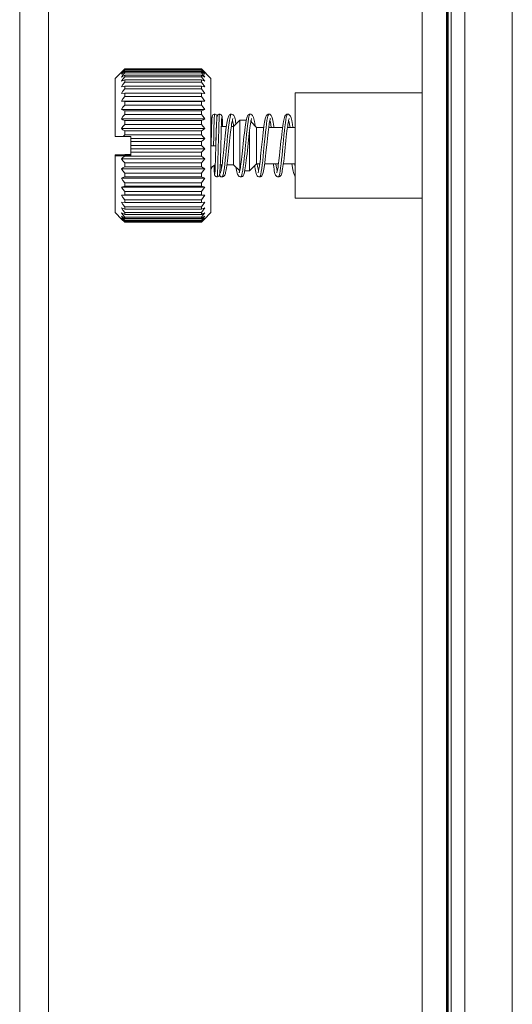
# Model space of a CAD drawing. Header units: millimetres. Extents: x 3925 to 5043, y -86 to 778.
# Tile 39 of 256: x 4232.56 to 4238.99, y 621.04 to 633.89. Entities that reach past the tile are written whole.
import ezdxf

# ---------------------------------------------------------------- set-up
doc = ezdxf.new("R2010")
doc.units = ezdxf.units.MM
doc.header["$LTSCALE"] = 46.255
for name, color, linetype in [('H30K-FOG-FILDXF_CONTINUOUS_LINE', 7, 'CONTINUOUS'), ('H30K-SPONGE-DXF_CONTINUOUS_LINE', 7, 'CONTINUOUS'), ('H30K-TOP-COVDXF_CONTINUOUS_LINE', 7, 'CONTINUOUS'), ('SW3DPS-52-39DXF_CONTINUOUS_LINE', 7, 'CONTINUOUS')]:
    doc.layers.add(name, color=color, linetype=linetype)

msp = doc.modelspace()

# ---------------------------------------------------------------- linework, layer by layer
at = {"layer": 'H30K-FOG-FILDXF_CONTINUOUS_LINE', "color": 7, "linetype": 'Continuous', "lineweight": 0}
for p, q in [((4232.9396, 638.875), (4232.9396, 558.75)), ((4232.5646, 638.5), (4232.5646, 559.125)), ((4237.8146, 638.5), (4237.8146, 558.375))]:
    msp.add_line(p, q, dxfattribs=at)
at = {"layer": 'H30K-SPONGE-DXF_CONTINUOUS_LINE', "color": 7, "linetype": 'Continuous', "lineweight": 0}
for p, q in [((4238.1321, 637.8279), (4238.1321, 559.6855)), ((4238.1396, 637.8279), (4238.1396, 559.6855)), ((4238.1521, 637.8279), (4238.1521, 559.6855)), ((4238.1321, 559.8293), (4238.1321, 637.7957))]:
    msp.add_line(p, q, dxfattribs=at)
at = {"layer": 'H30K-TOP-COVDXF_CONTINUOUS_LINE', "color": 7, "linetype": 'Continuous', "lineweight": 0}
for p, q in [((4238.1896, 560.25), (4238.1896, 634.25)), ((4238.3677, 634.25), (4238.3677, 560.25)), ((4238.9881, 634.25), (4238.9881, 560.25))]:
    msp.add_line(p, q, dxfattribs=at)
at = {"layer": 'SW3DPS-52-39DXF_CONTINUOUS_LINE', "color": 7, "linetype": 'Continuous', "lineweight": 0}
for p, q in [((4233.809, 633.125), (4233.934, 633.25)), ((4234.934, 633.25), (4233.934, 633.25)), ((4233.934, 633.25), (4233.934, 633.2494)), ((4234.934, 633.2494), (4233.934, 633.2494)), ((4234.934, 633.2426), (4233.934, 633.2426)), ((4233.934, 633.2426), (4233.934, 633.2347)), ((4234.934, 633.2347), (4233.934, 633.2347)), ((4234.934, 633.216), (4233.934, 633.216)), ((4233.934, 633.216), (4233.934, 633.2009)), ((4234.934, 633.2009), (4233.934, 633.2009)), ((4235.059, 633.125), (4234.934, 633.25)), ((4234.934, 633.25), (4234.934, 633.2494)), ((4234.9566, 633.2259), (4234.934, 633.2494)), ((4234.934, 633.2426), (4234.934, 633.2347)), ((4234.934, 633.216), (4234.934, 633.2009)), ((4234.9782, 633.2029), (4234.9566, 633.2259)), ((4233.809, 632.3693), (4233.809, 633.125)), ((4233.8898, 633.0899), (4233.934, 633.1073)), ((4234.934, 633.1706), (4233.934, 633.1706)), ((4233.934, 633.1706), (4233.934, 633.1486)), ((4234.934, 633.1486), (4233.934, 633.1486)), ((4234.934, 633.1073), (4233.934, 633.1073)), ((4233.934, 633.1073), (4233.934, 633.0788)), ((4234.934, 633.0788), (4233.934, 633.0788)), ((4234.934, 633.1706), (4234.934, 633.1486)), ((4234.934, 633.1073), (4234.9782, 633.0899)), ((4234.934, 633.1073), (4234.934, 633.0788)), ((4235.059, 633.125), (4235.059, 631.375)), ((4233.8898, 633.0183), (4233.934, 633.0273)), ((4233.8898, 632.9317), (4233.934, 632.9322)), ((4234.934, 633.0273), (4233.934, 633.0273)), ((4233.934, 633.0273), (4233.934, 632.9928)), ((4234.934, 632.9928), (4233.934, 632.9928)), ((4234.934, 632.9322), (4233.934, 632.9322)), ((4233.934, 632.9322), (4233.934, 632.8924)), ((4234.934, 633.0273), (4234.9782, 633.0183)), ((4234.934, 633.0273), (4234.934, 632.9928)), ((4234.934, 632.9322), (4234.9782, 632.9317)), ((4234.934, 632.9322), (4234.934, 632.8924)), ((4237.8146, 632.9375), (4236.1576, 632.9375)), ((4236.1576, 631.5625), (4236.1576, 632.9375)), ((4233.8898, 632.8318), (4234.9782, 632.8318)), ((4233.8898, 632.8318), (4233.934, 632.8238)), ((4234.934, 632.8924), (4233.934, 632.8924)), ((4234.934, 632.8238), (4233.934, 632.8238)), ((4233.934, 632.8238), (4233.934, 632.7795)), ((4234.934, 632.8238), (4234.9782, 632.8318)), ((4234.934, 632.8238), (4234.934, 632.7795)), ((4233.8898, 632.7206), (4234.9782, 632.7206)), ((4233.8898, 632.7206), (4233.934, 632.7042)), ((4234.934, 632.7795), (4233.934, 632.7795)), ((4234.934, 632.7042), (4233.934, 632.7042)), ((4233.934, 632.7042), (4233.934, 632.6563)), ((4234.934, 632.7042), (4234.9782, 632.7206)), ((4234.934, 632.7042), (4234.934, 632.6563)), ((4233.8898, 632.6002), (4234.9782, 632.6002)), ((4234.934, 632.6563), (4233.934, 632.6563)), ((4234.934, 632.5758), (4233.934, 632.5758)), ((4233.934, 632.5758), (4233.934, 632.5252)), ((4234.934, 632.5758), (4234.934, 632.5252)), ((4235.0684, 632.5512), (4235.0666, 632.5042)), ((4235.0693, 632.5699), (4235.0684, 632.5512)), ((4235.1299, 632.4984), (4235.1311, 632.5299)), ((4235.1311, 632.5299), (4235.1322, 632.5566)), ((4235.1323, 632.556), (4235.1311, 632.5261)), ((4235.1322, 632.5566), (4235.133, 632.5718)), ((4235.1331, 632.5727), (4235.1323, 632.556)), ((4235.1344, 632.5959), (4235.135, 632.6042)), ((4235.1347, 632.6006), (4235.1352, 632.6061)), ((4235.135, 632.6047), (4235.1352, 632.6061)), ((4235.1358, 632.6133), (4235.1352, 632.6061)), ((4235.1945, 632.524), (4235.1957, 632.5525)), ((4235.1957, 632.5525), (4235.1965, 632.5688)), ((4235.2077, 632.5743), (4235.2069, 632.5893)), ((4235.2085, 632.5567), (4235.2077, 632.5743)), ((4235.2094, 632.5361), (4235.2085, 632.5567)), ((4235.2108, 632.5), (4235.2094, 632.5361)), ((4235.3538, 632.5), (4235.434, 632.5802)), ((4235.434, 632.5802), (4235.5176, 632.5802)), ((4235.434, 631.9198), (4235.434, 632.5802)), ((4235.5417, 632.5589), (4235.5479, 632.5977)), ((4235.6527, 632.4881), (4235.5785, 632.5624)), ((4233.8898, 632.473), (4234.9782, 632.473)), ((4234.934, 632.5252), (4233.934, 632.5252)), ((4234.934, 632.441), (4233.934, 632.441)), ((4233.934, 632.441), (4233.934, 632.3887)), ((4234.934, 632.441), (4234.934, 632.3887)), ((4235.0646, 632.444), (4235.0595, 632.266)), ((4235.0666, 632.5042), (4235.0646, 632.444)), ((4235.0955, 632.4319), (4235.0978, 632.5095)), ((4235.1283, 632.4475), (4235.1233, 632.2699)), ((4235.1261, 632.3773), (4235.1282, 632.4493)), ((4235.1282, 632.4493), (4235.1299, 632.4984)), ((4235.1311, 632.5261), (4235.1283, 632.4475)), ((4235.1592, 632.4322), (4235.1612, 632.5)), ((4235.1898, 632.3799), (4235.1916, 632.439)), ((4235.1916, 632.439), (4235.1933, 632.4905)), ((4235.1933, 632.4905), (4235.1945, 632.524)), ((4235.1936, 632.5), (4235.26, 632.5)), ((4235.3238, 632.5), (4235.3538, 632.5)), ((4235.3249, 632.5079), (4235.326, 632.5)), ((4235.3505, 632.524), (4235.3545, 632.5001)), ((4235.3538, 632), (4235.3538, 632.5)), ((4235.5607, 632.4392), (4235.5607, 631.9198)), ((4235.6527, 632.4881), (4235.7478, 632.4881)), ((4235.6527, 632.0119), (4235.6527, 632.4881)), ((4235.8115, 632.4881), (4235.8143, 632.5078)), ((4235.8115, 632.4881), (4235.9925, 632.4881)), ((4235.8143, 632.5078), (4235.817, 632.4881)), ((4236.0562, 632.4881), (4236.0589, 632.5078)), ((4236.0562, 632.4881), (4236.1576, 632.4881)), ((4236.0589, 632.5078), (4236.0617, 632.4881)), ((4233.9148, 632.3684), (4233.809, 632.3693)), ((4233.934, 632.3887), (4233.9148, 632.3684)), ((4234.0153, 632.3684), (4233.9148, 632.3684)), ((4234.934, 632.3887), (4233.934, 632.3887)), ((4234.0153, 632.3684), (4234.0153, 632.1142)), ((4234.0153, 632.3415), (4234.9782, 632.3415)), ((4234.934, 632.3026), (4234.0153, 632.3026)), ((4234.934, 632.3026), (4234.934, 632.2495)), ((4235.1229, 632.2612), (4235.1261, 632.3773)), ((4235.1865, 632.2591), (4235.1898, 632.3799)), ((4234.934, 632.2495), (4234.0153, 632.2495)), ((4234.0153, 632.2082), (4234.9782, 632.2082)), ((4234.934, 632.1631), (4234.0153, 632.1631)), ((4234.943, 632.2412), (4234.934, 632.2495)), ((4234.934, 632.1631), (4234.934, 632.1104)), ((4235.0595, 632.266), (4235.0592, 632.2529)), ((4235.0998, 632.2464), (4235.0818, 632.2464)), ((4235.1149, 632.2465), (4235.0998, 632.2464)), ((4235.1223, 632.2307), (4235.1191, 632.117)), ((4235.1233, 632.2699), (4235.1223, 632.2307)), ((4235.1225, 632.2467), (4235.1229, 632.2612)), ((4235.1497, 632.0612), (4235.1528, 632.1823)), ((4235.1808, 632.056), (4235.186, 632.2404)), ((4235.186, 632.2404), (4235.1865, 632.2591)), ((4233.934, 632.1318), (4233.809, 632.1307)), ((4233.809, 632.1249), (4233.809, 632.1307)), ((4233.809, 632.1249), (4234.0153, 632.1243)), ((4233.809, 632.1212), (4233.809, 632.1249)), ((4234.0153, 632.1218), (4233.809, 632.1212)), ((4233.809, 631.375), (4233.809, 632.1212)), ((4233.809, 632.1154), (4233.934, 632.1142)), ((4233.8898, 632.0757), (4234.9782, 632.0757)), ((4234.0153, 632.1318), (4233.934, 632.1318)), ((4234.0153, 632.1142), (4233.934, 632.1142)), ((4233.934, 632.1142), (4233.934, 632.1104)), ((4234.934, 632.1104), (4233.934, 632.1104)), ((4234.934, 632.0253), (4233.934, 632.0253)), ((4233.934, 632.0253), (4233.934, 631.9739)), ((4234.934, 632.0253), (4234.934, 631.9739)), ((4235.1171, 632.0503), (4235.1154, 631.9976)), ((4235.1191, 632.117), (4235.1171, 632.0503)), ((4235.1479, 632), (4235.1497, 632.0612)), ((4235.1778, 631.9694), (4235.1808, 632.056)), ((4235.9407, 632.0221), (4235.9366, 631.9922)), ((4233.8898, 631.9466), (4234.9782, 631.9466)), ((4234.934, 631.9739), (4233.934, 631.9739)), ((4234.934, 631.8919), (4233.934, 631.8919)), ((4233.934, 631.8919), (4233.934, 631.8428)), ((4234.934, 631.8919), (4234.934, 631.8428)), ((4235.1002, 631.9515), (4235.1011, 631.932)), ((4235.1011, 631.932), (4235.1019, 631.9155)), ((4235.1135, 631.9508), (4235.1127, 631.9333)), ((4235.1144, 631.9712), (4235.1135, 631.9508)), ((4235.1154, 631.9976), (4235.1144, 631.9712)), ((4235.1759, 631.9272), (4235.1769, 631.9467)), ((4235.1769, 631.9467), (4235.1778, 631.9694)), ((4235.179, 632), (4235.2037, 632)), ((4235.2268, 631.9174), (4235.233, 631.9592)), ((4235.2674, 632), (4235.3538, 632)), ((4235.3538, 632), (4235.434, 631.9198)), ((4235.4674, 631.8942), (4235.4736, 631.9307)), ((4235.4992, 631.9198), (4235.5607, 631.9198)), ((4235.6527, 632.0119), (4235.5607, 631.9198)), ((4235.6527, 632.0119), (4235.6947, 632.0119)), ((4235.6919, 631.9922), (4235.6892, 632.0119)), ((4235.7583, 632.0119), (4235.9393, 632.0119)), ((4235.9366, 631.9922), (4235.9339, 632.0119)), ((4236.003, 632.0119), (4236.1576, 632.0119)), ((4233.8898, 631.8234), (4234.9782, 631.8234)), ((4234.934, 631.8428), (4233.934, 631.8428)), ((4234.934, 631.7654), (4233.934, 631.7654)), ((4233.934, 631.7654), (4233.934, 631.7197)), ((4234.934, 631.7654), (4234.934, 631.7197)), ((4235.1991, 631.8406), (4235.2026, 631.8404)), ((4233.934, 631.7197), (4233.8898, 631.7085)), ((4233.8898, 631.7085), (4234.9782, 631.7085)), ((4234.934, 631.7197), (4233.934, 631.7197)), ((4234.934, 631.6484), (4233.934, 631.6484)), ((4233.934, 631.6484), (4233.934, 631.6069)), ((4234.9782, 631.7085), (4234.934, 631.7197)), ((4234.934, 631.6484), (4234.934, 631.6069)), ((4233.934, 631.6069), (4233.8898, 631.6042)), ((4233.8898, 631.6042), (4234.9782, 631.6042)), ((4233.934, 631.5065), (4233.8898, 631.5124)), ((4234.934, 631.6069), (4233.934, 631.6069)), ((4234.934, 631.5431), (4233.934, 631.5431)), ((4233.934, 631.5431), (4233.934, 631.5065)), ((4234.934, 631.5065), (4233.934, 631.5065)), ((4234.9782, 631.6042), (4234.934, 631.6069)), ((4234.934, 631.5431), (4234.934, 631.5065)), ((4234.9782, 631.5124), (4234.934, 631.5065)), ((4237.8146, 631.5625), (4236.1576, 631.5625)), ((4233.809, 631.375), (4233.8984, 631.2856)), ((4233.934, 631.4207), (4233.8898, 631.435)), ((4234.934, 631.4515), (4233.934, 631.4515)), ((4233.934, 631.4515), (4233.934, 631.4207)), ((4234.934, 631.4207), (4233.934, 631.4207)), ((4234.934, 631.3755), (4233.934, 631.3755)), ((4233.934, 631.3755), (4233.934, 631.351)), ((4234.934, 631.4515), (4234.934, 631.4207)), ((4234.9782, 631.435), (4234.934, 631.4207)), ((4234.934, 631.3755), (4234.934, 631.351)), ((4235.059, 631.375), (4234.9696, 631.2856)), ((4233.8898, 631.2943), (4233.8985, 631.2857)), ((4233.934, 631.2506), (4233.8984, 631.2856)), ((4234.934, 631.351), (4233.934, 631.351)), ((4234.934, 631.3165), (4233.934, 631.3165)), ((4233.934, 631.3165), (4233.934, 631.2988)), ((4234.934, 631.2988), (4233.934, 631.2988)), ((4234.934, 631.2757), (4233.934, 631.2757)), ((4233.934, 631.2757), (4233.934, 631.2651)), ((4234.934, 631.2651), (4233.934, 631.2651)), ((4234.934, 631.2538), (4233.934, 631.2538)), ((4233.934, 631.2538), (4233.934, 631.2506)), ((4234.934, 631.2506), (4233.934, 631.2506)), ((4234.934, 631.3165), (4234.934, 631.2988)), ((4234.9696, 631.2856), (4234.934, 631.2506)), ((4234.934, 631.2757), (4234.934, 631.2651)), ((4234.934, 631.2538), (4234.934, 631.2506)), ((4234.9695, 631.2857), (4234.9782, 631.2943))]:
    msp.add_line(p, q, dxfattribs=at)
for points in [[(4233.934, 633.2494), (4233.9114, 633.2259), (4233.8898, 633.2029)], [(4233.8898, 633.2029), (4233.9114, 633.2225), (4233.934, 633.2426)], [(4233.934, 633.2347), (4233.9114, 633.2087), (4233.8898, 633.1831)], [(4233.8898, 633.1831), (4233.9114, 633.1994), (4233.934, 633.216)], [(4233.934, 633.2009), (4233.9114, 633.1728), (4233.8898, 633.1453)], [(4234.934, 633.2426), (4234.9566, 633.2225), (4234.9782, 633.2029)], [(4234.9782, 633.1831), (4234.9566, 633.2086), (4234.934, 633.2347)], [(4234.934, 633.216), (4234.9566, 633.1994), (4234.9782, 633.1831)], [(4234.9782, 633.1453), (4234.9566, 633.1728), (4234.934, 633.2009)], [(4233.8898, 633.1453), (4233.9114, 633.1578), (4233.934, 633.1706)], [(4233.934, 633.1486), (4233.9114, 633.1189), (4233.8898, 633.0899)], [(4233.934, 633.0788), (4233.9114, 633.0482), (4233.8898, 633.0183)], [(4234.934, 633.1706), (4234.9566, 633.1578), (4234.9782, 633.1453)], [(4234.9782, 633.0899), (4234.9566, 633.1189), (4234.934, 633.1486)], [(4234.9782, 633.0183), (4234.9566, 633.0482), (4234.934, 633.0788)], [(4233.934, 632.9928), (4233.9114, 632.9619), (4233.8898, 632.9317)], [(4234.9782, 632.9317), (4234.9566, 632.9619), (4234.934, 632.9928)], [(4233.934, 632.8924), (4233.9114, 632.8618), (4233.8898, 632.8318)], [(4234.9782, 632.8318), (4234.9566, 632.8618), (4234.934, 632.8924)], [(4233.934, 632.7795), (4233.9114, 632.7497), (4233.8898, 632.7206)], [(4234.9782, 632.7206), (4234.9566, 632.7497), (4234.934, 632.7795)], [(4235.1068, 632.6596), (4235.0997, 632.6588), (4235.0909, 632.6554), (4235.084, 632.6501), (4235.0796, 632.6446), (4235.077, 632.6398), (4235.0756, 632.6359), (4235.0747, 632.6327), (4235.0741, 632.63), (4235.0737, 632.6272), (4235.0733, 632.6243), (4235.0729, 632.6212), (4235.0725, 632.6176), (4235.0721, 632.6137), (4235.0717, 632.6092), (4235.0713, 632.6042), (4235.0709, 632.5986), (4235.0705, 632.5924), (4235.0701, 632.5856), (4235.0693, 632.5699)], [(4235.0978, 632.5095), (4235.0987, 632.5363), (4235.1003, 632.5787), (4235.1019, 632.6129), (4235.1035, 632.6382), (4235.1051, 632.6539), (4235.1068, 632.6596)], [(4235.1386, 632.6334), (4235.138, 632.6356), (4235.1366, 632.6396), (4235.134, 632.6445), (4235.1297, 632.65), (4235.1227, 632.6554), (4235.1138, 632.6588), (4235.1068, 632.6596)], [(4235.1704, 632.6596), (4235.1632, 632.6588), (4235.1543, 632.6552), (4235.1474, 632.6498), (4235.1431, 632.6443), (4235.1406, 632.6395), (4235.1392, 632.6356)], [(4235.1612, 632.5), (4235.1624, 632.5367), (4235.164, 632.579), (4235.1656, 632.6132), (4235.1672, 632.6384), (4235.1688, 632.654), (4235.1704, 632.6596)], [(4235.2069, 632.5893), (4235.2065, 632.5959), (4235.2061, 632.6018), (4235.2057, 632.6072), (4235.2053, 632.612), (4235.2049, 632.6164), (4235.2045, 632.6202), (4235.2041, 632.6236), (4235.2036, 632.6266), (4235.2032, 632.6295), (4235.2026, 632.6324), (4235.2017, 632.6355), (4235.2003, 632.6396), (4235.1977, 632.6444), (4235.1934, 632.65), (4235.1864, 632.6553), (4235.1775, 632.6588), (4235.1704, 632.6596)], [(4235.3249, 632.6596), (4235.3155, 632.6583), (4235.3046, 632.6533), (4235.2959, 632.6454), (4235.2898, 632.6363), (4235.2853, 632.6265), (4235.2813, 632.6152), (4235.2776, 632.6016), (4235.2739, 632.5851), (4235.2701, 632.5655), (4235.2662, 632.5427), (4235.2623, 632.5167)], [(4235.3009, 632.584), (4235.307, 632.6172), (4235.3132, 632.6412), (4235.3193, 632.6554), (4235.3249, 632.6596)], [(4235.3852, 632.5314), (4235.3844, 632.537), (4235.3804, 632.5617), (4235.3764, 632.5827), (4235.3726, 632.5998), (4235.3689, 632.6135), (4235.3651, 632.6249), (4235.3608, 632.6348), (4235.355, 632.644), (4235.3467, 632.6523), (4235.3357, 632.6579), (4235.3249, 632.6596)], [(4235.5696, 632.6596), (4235.56, 632.6583), (4235.549, 632.6531), (4235.5404, 632.6452), (4235.5343, 632.6361), (4235.5293, 632.625), (4235.5249, 632.6113), (4235.5206, 632.5947)], [(4235.5479, 632.5977), (4235.5541, 632.6276), (4235.5603, 632.6479), (4235.5664, 632.6583), (4235.5696, 632.6596)], [(4235.6334, 632.5074), (4235.6332, 632.5089), (4235.629, 632.5379), (4235.6249, 632.5628), (4235.6209, 632.5838), (4235.617, 632.601), (4235.6133, 632.6147), (4235.6094, 632.6259), (4235.6051, 632.6355), (4235.5993, 632.6445), (4235.5909, 632.6526), (4235.5802, 632.658), (4235.5696, 632.6596)], [(4235.8143, 632.6596), (4235.8046, 632.6583), (4235.7936, 632.653), (4235.7849, 632.645), (4235.779, 632.636), (4235.7744, 632.6258), (4235.7701, 632.6133), (4235.766, 632.5976), (4235.7619, 632.5785), (4235.7577, 632.5555), (4235.7534, 632.5284), (4235.749, 632.497)], [(4235.7889, 632.576), (4235.7951, 632.6109), (4235.8012, 632.6369), (4235.8074, 632.6533), (4235.8135, 632.6595)], [(4235.8807, 632.4881), (4235.8791, 632.5001), (4235.8748, 632.5308), (4235.8705, 632.5573), (4235.8664, 632.5796), (4235.8623, 632.5982), (4235.8584, 632.6133), (4235.8543, 632.6254), (4235.8498, 632.6355), (4235.8441, 632.6444), (4235.8358, 632.6525), (4235.825, 632.658), (4235.8143, 632.6596)], [(4236.0589, 632.6596), (4236.0494, 632.6583), (4236.0384, 632.6531), (4236.0297, 632.6451), (4236.0237, 632.6361), (4236.0193, 632.6266), (4236.0155, 632.6154), (4236.0116, 632.6014), (4236.0076, 632.5838), (4236.0036, 632.5624), (4235.9994, 632.5369), (4235.995, 632.5073)], [(4236.0353, 632.5861), (4236.0414, 632.619), (4236.0476, 632.6425), (4236.0538, 632.6561), (4236.0589, 632.6596)], [(4236.1254, 632.4881), (4236.125, 632.4911), (4236.1205, 632.5237), (4236.1161, 632.5517), (4236.1119, 632.5754), (4236.1077, 632.5953), (4236.1035, 632.6116), (4236.0992, 632.6248), (4236.0944, 632.6356), (4236.0887, 632.6445), (4236.0804, 632.6525), (4236.0696, 632.658), (4236.0589, 632.6596)], [(4233.934, 632.6563), (4233.9114, 632.6279), (4233.8898, 632.6002)], [(4233.8898, 632.6002), (4233.9114, 632.5881), (4233.934, 632.5758)], [(4234.9782, 632.6002), (4234.9566, 632.6279), (4234.934, 632.6563)], [(4234.934, 632.5758), (4234.9566, 632.5881), (4234.9782, 632.6002)], [(4235.133, 632.5718), (4235.1337, 632.5849), (4235.134, 632.5906), (4235.1347, 632.599)], [(4235.1343, 632.5933), (4235.1339, 632.587), (4235.1331, 632.5727)], [(4235.1392, 632.6356), (4235.1383, 632.6324), (4235.1378, 632.6296), (4235.1373, 632.6268), (4235.1369, 632.6239), (4235.1365, 632.6207), (4235.1361, 632.6172), (4235.1358, 632.6133)], [(4235.1965, 632.5688), (4235.1972, 632.5828), (4235.1976, 632.5889), (4235.198, 632.5945), (4235.1983, 632.5995), (4235.1987, 632.604), (4235.199, 632.6078), (4235.1993, 632.6111), (4235.1996, 632.6139), (4235.1999, 632.616), (4235.2001, 632.6174), (4235.2001, 632.6175)], [(4235.2886, 632.4942), (4235.2947, 632.5427), (4235.3009, 632.584)], [(4235.3215, 632.4831), (4235.3249, 632.5083), (4235.3282, 632.5305), (4235.3315, 632.5498), (4235.3345, 632.5663), (4235.3374, 632.5801), (4235.3401, 632.591), (4235.3425, 632.599), (4235.3444, 632.6041), (4235.3445, 632.6045)], [(4235.3372, 632.5788), (4235.3376, 632.5777), (4235.3441, 632.555), (4235.3505, 632.524)], [(4235.5206, 632.5947), (4235.5164, 632.5745), (4235.5122, 632.5505), (4235.5078, 632.5223), (4235.5033, 632.4896), (4235.4986, 632.4525), (4235.4938, 632.4116), (4235.4889, 632.3674), (4235.484, 632.321)], [(4235.5045, 632.2094), (4235.5169, 632.3389), (4235.5231, 632.401), (4235.5293, 632.4593), (4235.5355, 632.5122), (4235.5417, 632.5589)], [(4235.5659, 632.4812), (4235.5698, 632.5094), (4235.5735, 632.5339), (4235.577, 632.5549)], [(4235.577, 632.5549), (4235.5804, 632.5723), (4235.5836, 632.5863), (4235.5865, 632.5968), (4235.5888, 632.6035), (4235.5891, 632.6041)], [(4235.5819, 632.5788), (4235.582, 632.5787), (4235.5885, 632.5562), (4235.5895, 632.5514)], [(4235.7766, 632.4829), (4235.7828, 632.533), (4235.7889, 632.576)], [(4235.8143, 632.5078), (4235.8155, 632.5167), (4235.8192, 632.54), (4235.8226, 632.5598), (4235.8259, 632.5761), (4235.829, 632.589), (4235.8317, 632.5985), (4235.8337, 632.604), (4235.8339, 632.6045)], [(4235.8265, 632.5787), (4235.827, 632.5778), (4235.8334, 632.5551), (4235.8398, 632.5243), (4235.8458, 632.4881)], [(4236.0167, 632.4414), (4236.0229, 632.4964), (4236.0291, 632.545), (4236.0353, 632.5861)], [(4236.0589, 632.5078), (4236.0612, 632.5235), (4236.0647, 632.545), (4236.068, 632.5632), (4236.0711, 632.5783), (4236.074, 632.5903), (4236.0765, 632.5989), (4236.0784, 632.604), (4236.0786, 632.6045)], [(4236.0712, 632.5789), (4236.0715, 632.5783), (4236.0779, 632.5558), (4236.0844, 632.5247), (4236.0905, 632.4881)], [(4233.934, 632.5252), (4233.9114, 632.4988), (4233.8898, 632.473)], [(4233.8898, 632.473), (4233.9114, 632.4572), (4233.934, 632.441)], [(4234.9782, 632.473), (4234.9566, 632.4988), (4234.934, 632.5252)], [(4234.934, 632.441), (4234.9566, 632.4572), (4234.9782, 632.473)], [(4235.0908, 632.2464), (4235.0939, 632.3724), (4235.0955, 632.4319)], [(4235.1528, 632.1823), (4235.1576, 632.3726), (4235.1592, 632.4322)], [(4235.2623, 632.5167), (4235.2583, 632.4875), (4235.2542, 632.4548), (4235.2499, 632.4185), (4235.2455, 632.3785), (4235.2408, 632.3349), (4235.2265, 632.197)], [(4235.233, 631.9592), (4235.2391, 632.0082), (4235.2453, 632.0634), (4235.2515, 632.1232), (4235.2576, 632.1863), (4235.2638, 632.2511), (4235.27, 632.316), (4235.2762, 632.3793), (4235.2824, 632.4392), (4235.2886, 632.4942)], [(4235.3016, 632.3089), (4235.306, 632.3506), (4235.3101, 632.3888), (4235.3141, 632.4235), (4235.3179, 632.4549), (4235.3215, 632.4831)], [(4235.5334, 632.1852), (4235.5481, 632.3263), (4235.5528, 632.3707), (4235.5574, 632.4119), (4235.5618, 632.4488), (4235.5659, 632.4812)], [(4235.749, 632.497), (4235.7444, 632.4613), (4235.7397, 632.4217), (4235.7349, 632.3788), (4235.73, 632.3334), (4235.7154, 632.1929)], [(4235.7582, 632.3033), (4235.7643, 632.3665), (4235.7705, 632.4269), (4235.7766, 632.4829)], [(4235.7897, 632.297), (4235.7945, 632.3429), (4235.7992, 632.3859), (4235.8036, 632.425), (4235.8078, 632.4596), (4235.8115, 632.4881)], [(4235.995, 632.5073), (4235.9906, 632.4736), (4235.986, 632.4361), (4235.9814, 632.3953), (4235.9766, 632.3516), (4235.9718, 632.3059)], [(4235.992, 632.1891), (4236.0043, 632.3188), (4236.0105, 632.3816), (4236.0167, 632.4414)], [(4236.0365, 632.3178), (4236.0412, 632.3618), (4236.0457, 632.4023), (4236.0499, 632.4385), (4236.0539, 632.4704), (4236.0562, 632.4881)], [(4234.9782, 632.3415), (4234.9566, 632.3648), (4234.934, 632.3887)], [(4234.934, 632.3026), (4234.9566, 632.3223), (4234.9782, 632.3415)], [(4235.2653, 631.9844), (4235.2695, 632.0152), (4235.2738, 632.0498), (4235.2782, 632.088), (4235.2828, 632.1295), (4235.2875, 632.1736), (4235.3016, 632.3089)], [(4235.484, 632.321), (4235.4695, 632.1814), (4235.4652, 632.1406), (4235.4611, 632.1032), (4235.4571, 632.0686), (4235.4532, 632.0368), (4235.4494, 632.0078)], [(4235.7273, 631.9979), (4235.7335, 632.0522), (4235.7396, 632.1112), (4235.7458, 632.1739), (4235.7582, 632.3033)], [(4235.7562, 631.9956), (4235.7607, 632.0297), (4235.7653, 632.068), (4235.7701, 632.11), (4235.7749, 632.1549), (4235.7897, 632.297)], [(4235.9718, 632.3059), (4235.9573, 632.1666), (4235.9529, 632.1252), (4235.9487, 632.0875), (4235.9446, 632.0532), (4235.9407, 632.0221)], [(4236.0023, 632.0063), (4236.007, 632.0431), (4236.0118, 632.084), (4236.0168, 632.1284), (4236.0218, 632.1752), (4236.0365, 632.3178)], [(4234.934, 632.1631), (4234.9566, 632.1859), (4234.9782, 632.2082)], [(4234.9782, 632.2082), (4234.9609, 632.2246), (4234.943, 632.2412)], [(4235.0818, 632.2464), (4235.0668, 632.2465), (4235.0619, 632.2466), (4235.0593, 632.2466), (4235.059, 632.2467)], [(4235.1225, 632.2467), (4235.1222, 632.2466), (4235.1197, 632.2466), (4235.1149, 632.2465)], [(4235.2265, 632.197), (4235.2222, 632.1563), (4235.2182, 632.1192), (4235.2143, 632.0848), (4235.2105, 632.053), (4235.2069, 632.0239)], [(4235.4736, 631.9307), (4235.4798, 631.9754), (4235.486, 632.0271), (4235.4922, 632.0841), (4235.4983, 632.1453), (4235.5045, 632.2094)], [(4235.4981, 631.9143), (4235.502, 631.9345), (4235.5061, 631.9586), (4235.5103, 631.9869), (4235.5147, 632.0193), (4235.5192, 632.0558), (4235.5238, 632.096), (4235.5286, 632.1395), (4235.5334, 632.1852)], [(4235.7154, 632.1929), (4235.7109, 632.1504), (4235.7067, 632.1116), (4235.7027, 632.0761), (4235.6987, 632.0433), (4235.6948, 632.0132)], [(4235.9735, 632.0108), (4235.9796, 632.0661), (4235.9858, 632.126), (4235.992, 632.1891)], [(4233.934, 632.1104), (4233.9114, 632.0928), (4233.8898, 632.0757)], [(4233.8898, 632.0757), (4233.9114, 632.0508), (4233.934, 632.0253)], [(4234.9782, 632.0757), (4234.9566, 632.0928), (4234.934, 632.1104)], [(4234.934, 632.0253), (4234.9566, 632.0508), (4234.9782, 632.0757)], [(4235.2069, 632.0239), (4235.2033, 631.9976), (4235.1999, 631.9742), (4235.1966, 631.9537), (4235.1934, 631.9361), (4235.1903, 631.9215), (4235.1875, 631.9099), (4235.1851, 631.9015), (4235.1832, 631.8963), (4235.183, 631.8958)], [(4233.934, 631.9739), (4233.9114, 631.9601), (4233.8898, 631.9466)], [(4233.8898, 631.9466), (4233.9114, 631.9195), (4233.934, 631.8919)], [(4234.9782, 631.9466), (4234.9566, 631.9601), (4234.934, 631.9739)], [(4234.934, 631.8919), (4234.9566, 631.9195), (4234.9782, 631.9466)], [(4235.0986, 631.9908), (4235.0988, 631.9864), (4235.1002, 631.9515)], [(4235.1019, 631.9155), (4235.1023, 631.9082), (4235.1028, 631.9017), (4235.1032, 631.8957), (4235.1036, 631.8903), (4235.104, 631.8856), (4235.1044, 631.8813), (4235.1049, 631.8775), (4235.1053, 631.8741), (4235.1058, 631.871), (4235.1064, 631.8679), (4235.1073, 631.8646), (4235.1087, 631.8606), (4235.1112, 631.8557), (4235.1156, 631.8502), (4235.1225, 631.8448), (4235.1314, 631.8413), (4235.1386, 631.8404)], [(4235.1127, 631.9333), (4235.1119, 631.9186), (4235.1115, 631.9124), (4235.1112, 631.9069), (4235.1108, 631.902), (4235.1105, 631.8977), (4235.1102, 631.894), (4235.1099, 631.8907), (4235.1096, 631.8879), (4235.1094, 631.8856), (4235.1091, 631.8837), (4235.109, 631.8825), (4235.1089, 631.8824)], [(4235.1386, 631.8404), (4235.1401, 631.845), (4235.1417, 631.8594), (4235.1433, 631.8835), (4235.1449, 631.9167), (4235.1465, 631.9581), (4235.1479, 632)], [(4235.1699, 631.8644), (4235.1707, 631.8676), (4235.1713, 631.8704), (4235.1718, 631.8733), (4235.1722, 631.8763), (4235.1726, 631.8796), (4235.173, 631.8833), (4235.1734, 631.8875), (4235.1738, 631.8922), (4235.1742, 631.8977), (4235.1746, 631.9039), (4235.175, 631.9109), (4235.1759, 631.9272)], [(4235.1731, 631.8842), (4235.1737, 631.8863), (4235.1788, 631.8936), (4235.1837, 631.8977)], [(4235.1946, 632), (4235.1956, 631.9772), (4235.1968, 631.9549)], [(4235.2025, 631.8404), (4235.2132, 631.8421), (4235.224, 631.8476), (4235.2323, 631.8556), (4235.2381, 631.8646), (4235.2425, 631.8743), (4235.2462, 631.8853), (4235.2498, 631.8985), (4235.2535, 631.9146), (4235.2573, 631.9342), (4235.2612, 631.9574), (4235.2653, 631.9844)], [(4235.2026, 631.8404), (4235.2083, 631.845), (4235.2145, 631.8596), (4235.2207, 631.8839), (4235.2268, 631.9174)], [(4235.3872, 631.9666), (4235.3893, 631.9528), (4235.3936, 631.928), (4235.3979, 631.9073), (4235.4021, 631.8904), (4235.4064, 631.8767), (4235.4114, 631.8652), (4235.4179, 631.855), (4235.4267, 631.8469), (4235.4377, 631.8418), (4235.4472, 631.8405)], [(4235.4356, 631.9239), (4235.4326, 631.9113), (4235.43, 631.9023), (4235.428, 631.8966), (4235.4278, 631.8961)], [(4235.4494, 632.0078), (4235.4457, 631.9819), (4235.4422, 631.9593), (4235.4388, 631.9399), (4235.4356, 631.9239)], [(4235.4472, 631.8405), (4235.4578, 631.8421), (4235.4686, 631.8475), (4235.4769, 631.8555), (4235.4827, 631.8644), (4235.487, 631.874), (4235.4908, 631.8848), (4235.4944, 631.8979), (4235.4981, 631.9143)], [(4235.4473, 631.8405), (4235.4489, 631.8408), (4235.4551, 631.8487), (4235.4612, 631.8667), (4235.4674, 631.8942)], [(4235.6288, 631.9879), (4235.6306, 631.9745), (4235.635, 631.9469), (4235.6392, 631.9234), (4235.6434, 631.9038), (4235.6475, 631.8876), (4235.6519, 631.8745), (4235.6567, 631.8639), (4235.6627, 631.8549), (4235.6713, 631.8469), (4235.6824, 631.8418), (4235.6919, 631.8404)], [(4235.6604, 632.0119), (4235.6659, 631.9783), (4235.6724, 631.9466), (4235.6788, 631.9234), (4235.6797, 631.9215)], [(4235.6948, 632.0132), (4235.691, 631.986), (4235.6873, 631.9621), (4235.6838, 631.9416), (4235.6804, 631.9248), (4235.6773, 631.9116), (4235.6747, 631.9022), (4235.6727, 631.8966), (4235.6725, 631.8961)], [(4235.6919, 631.8404), (4235.7026, 631.8421), (4235.7134, 631.8476), (4235.7217, 631.8556), (4235.7275, 631.8646), (4235.7319, 631.8744), (4235.7358, 631.886), (4235.7397, 631.9004), (4235.7436, 631.9183), (4235.7477, 631.94), (4235.7519, 631.9657), (4235.7562, 631.9956)], [(4235.7087, 631.8781), (4235.7149, 631.9098), (4235.7211, 631.95), (4235.7273, 631.9979)], [(4235.8702, 632.0119), (4235.8722, 631.9965), (4235.8765, 631.9663), (4235.8808, 631.9403), (4235.8849, 631.9183), (4235.8889, 631.9001), (4235.8929, 631.8853), (4235.8969, 631.8737), (4235.9014, 631.8639), (4235.9073, 631.855), (4235.9159, 631.847), (4235.927, 631.8418), (4235.9366, 631.8404)], [(4235.905, 632.0119), (4235.9104, 631.9791), (4235.9168, 631.9476), (4235.9233, 631.924), (4235.9243, 631.9216)], [(4235.9366, 631.9922), (4235.9331, 631.9688), (4235.9295, 631.947), (4235.926, 631.9288), (4235.9227, 631.9142), (4235.9197, 631.9034), (4235.9174, 631.8968), (4235.9172, 631.8962)], [(4235.9366, 631.8404), (4235.9473, 631.8421), (4235.9581, 631.8476), (4235.9665, 631.8557), (4235.9722, 631.8647), (4235.9768, 631.8751), (4235.9811, 631.888), (4235.9852, 631.9039), (4235.9893, 631.9233), (4235.9935, 631.9467), (4235.9978, 631.9743), (4236.0023, 632.0063)], [(4235.9551, 631.8856), (4235.9612, 631.9194), (4235.9673, 631.9615), (4235.9735, 632.0108)], [(4236.1148, 632.0119), (4236.1178, 631.9896), (4236.1221, 631.961), (4236.1262, 631.9364), (4236.1301, 631.9156), (4236.134, 631.8984), (4236.1378, 631.8846), (4236.1417, 631.8735), (4236.1461, 631.8639), (4236.1521, 631.8549), (4236.1576, 631.8498)], [(4236.1497, 632.0119), (4236.1555, 631.9772), (4236.1576, 631.9671)], [(4233.934, 631.8428), (4233.9114, 631.833), (4233.8898, 631.8234)], [(4233.8898, 631.8234), (4233.9114, 631.7947), (4233.934, 631.7654)], [(4234.9782, 631.8234), (4234.9566, 631.833), (4234.934, 631.8428)], [(4234.934, 631.7654), (4234.9566, 631.7947), (4234.9782, 631.8234)], [(4235.1386, 631.8404), (4235.1457, 631.8412), (4235.1545, 631.8447), (4235.1615, 631.85), (4235.1658, 631.8555), (4235.1684, 631.8604), (4235.1699, 631.8644)], [(4235.1704, 631.8666), (4235.1713, 631.8636), (4235.1729, 631.8596), (4235.1757, 631.8546), (4235.1805, 631.849), (4235.1878, 631.8439), (4235.1917, 631.8422)], [(4235.1917, 631.8422), (4235.1847, 631.8457), (4235.1783, 631.8513), (4235.1735, 631.8586), (4235.1708, 631.8678), (4235.1708, 631.8679)], [(4235.1991, 631.8406), (4235.1932, 631.8418), (4235.1917, 631.8422)], [(4235.6919, 631.8404), (4235.6964, 631.8431), (4235.7026, 631.8556), (4235.7087, 631.8781)], [(4235.9366, 631.8404), (4235.9428, 631.8456), (4235.9489, 631.8608), (4235.9551, 631.8856)], [(4233.8898, 631.7085), (4233.9114, 631.6788), (4233.934, 631.6484)], [(4234.934, 631.6484), (4234.9566, 631.6788), (4234.9782, 631.7085)], [(4233.8898, 631.6042), (4233.9114, 631.574), (4233.934, 631.5431)], [(4233.8898, 631.5124), (4233.9114, 631.4823), (4233.934, 631.4515)], [(4234.934, 631.5431), (4234.9566, 631.574), (4234.9782, 631.6042)], [(4234.934, 631.4515), (4234.9566, 631.4823), (4234.9782, 631.5124)], [(4233.8898, 631.435), (4233.9114, 631.4056), (4233.934, 631.3755)], [(4233.934, 631.351), (4233.9114, 631.3623), (4233.8898, 631.3734)], [(4233.8898, 631.3734), (4233.9114, 631.3453), (4233.934, 631.3165)], [(4234.934, 631.3755), (4234.9566, 631.4056), (4234.9782, 631.435)], [(4234.9782, 631.3734), (4234.9566, 631.3624), (4234.934, 631.351)], [(4234.934, 631.3165), (4234.9566, 631.3453), (4234.9782, 631.3734)], [(4233.934, 631.2988), (4233.9114, 631.314), (4233.8898, 631.3289)], [(4233.8898, 631.3289), (4233.9114, 631.3026), (4233.934, 631.2757)], [(4233.934, 631.2651), (4233.9114, 631.284), (4233.8898, 631.3024)], [(4233.8898, 631.3024), (4233.9114, 631.2784), (4233.934, 631.2538)], [(4234.934, 631.2757), (4234.9566, 631.3026), (4234.9782, 631.3289)], [(4234.9782, 631.3289), (4234.9566, 631.314), (4234.934, 631.2988)], [(4234.934, 631.2538), (4234.9566, 631.2784), (4234.9782, 631.3024)], [(4234.9782, 631.3024), (4234.9566, 631.284), (4234.934, 631.2651)]]:
    msp.add_lwpolyline(points, dxfattribs=at)
for centre, start, end in [((4235.134, 632.575), 180, 207.80134), ((4235.134, 631.925), 104.41629, 180)]:
    msp.add_arc(centre, 0.075, start, end, dxfattribs=at)

doc.saveas('drawing.dxf')
